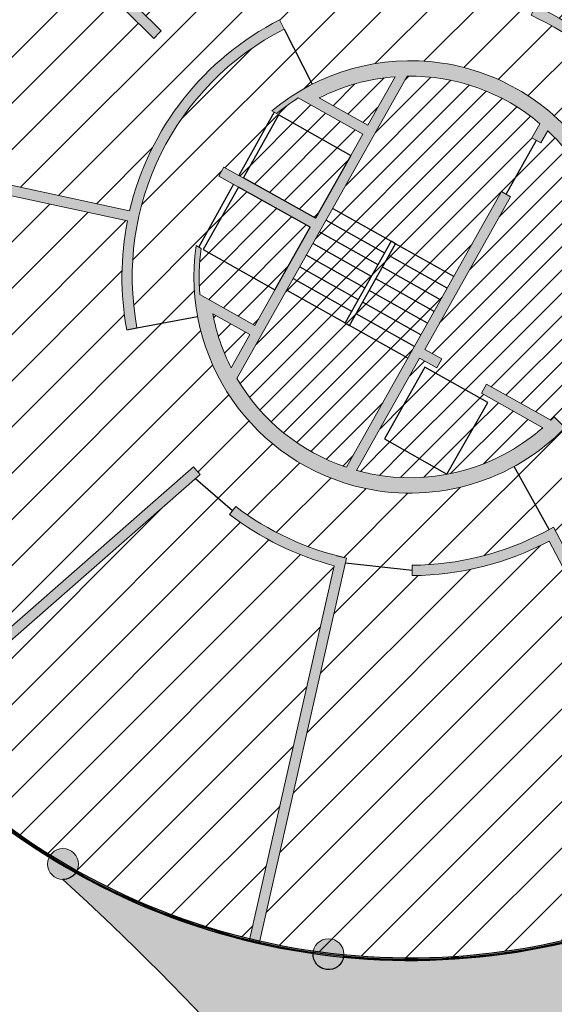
# Model space of a CAD drawing. Header units: millimetres. Extents: x -1402 to -179, y -280 to 6164.
# Tile 139 of 212: x -768 to -758, y 3370 to 3389. Entities that reach past the tile are written whole.
import ezdxf

# ---------------------------------------------------------------- set-up
doc = ezdxf.new("R2010")
doc.units = ezdxf.units.MM
doc.linetypes.add('AJN-Projection', pattern=[0.375, 0.25, -0.125])
for name, color, linetype, lineweight in [('AJN-2-SBT-C', 2, 'CONTINUOUS', 20), ('AJN-4-PRT-C', 41, 'CONTINUOUS', 30), ('AJN-4-VIT-C', 130, 'CONTINUOUS', 30), ('AJN-5-ASC-C', 230, 'CONTINUOUS', 30)]:
    doc.layers.add(name, color=color, linetype=linetype, lineweight=lineweight)
for name, color, linetype, true_color in [('AJN-2-SBT-H', 7, 'CONTINUOUS', 0x6e6e6e), ('AJN-9-SRF-MARINHORIZON-CIRUCLATION 100 %', 7, 'CONTINUOUS', 0xd100d1), ('AJN-9-SRF-MARINHORIZON-HOUSING SIMPLEX', 7, 'CONTINUOUS', 0x71c6c3)]:
    doc.layers.add(name, color=color, linetype=linetype, true_color=true_color)
for name, color, linetype in [('AJN-2-SBT-P', 251, 'AJN-Projection'), ('AJN-2-SBT-V', 51, 'CONTINUOUS'), ('AJN-7-PER-V', 8, 'CONTINUOUS'), ('AJN-8-254-H', 254, 'CONTINUOUS')]:
    doc.layers.add(name, color=color, linetype=linetype)
pattern_1 = [(45, (0, 3300), (-0.2245064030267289, 0.2245064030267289), [])]

msp = doc.modelspace()

# ---------------------------------------------------------------- hatches: boundary and pattern name
at = {"layer": 'AJN-2-SBT-H'}
h = msp.add_hatch(color=256, dxfattribs=at)
h.dxf.hatch_style = 1
edge = h.paths.add_edge_path()
edge.add_line((-762.5450201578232, 3397.214818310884), (-762.4836003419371, 3396.718604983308))
edge.add_arc((-760.8931396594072, 3383.816262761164), 13.00000000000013, 79.22104096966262, 97.02735060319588, ccw=False)
edge.add_line((-758.46187221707, 3396.586890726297), (-759.916415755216, 3389.533430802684))
edge.add_arc((-760.8931396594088, 3383.816262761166), 5.799999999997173, 80.3051561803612, 102.8369681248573)
edge.add_line((-762.181769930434, 3389.471298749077), (-762.1373344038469, 3389.276297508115))
edge.add_arc((-760.8931396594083, 3383.816262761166), 5.599999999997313, 78.32838359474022, 102.83696812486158, ccw=False)
edge.add_line((-759.7602474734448, 3389.300472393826), (-758.2656889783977, 3396.547975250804))
edge.add_arc((-760.8931396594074, 3383.816262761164), 13.0000000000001, 37.80376767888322, 78.3395336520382, ccw=False)
edge.add_line((-750.6216484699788, 3391.784729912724), (-756.31047435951, 3387.371425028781))
edge.add_arc((-760.893139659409, 3383.816262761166), 5.799999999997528, 37.80376767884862, 65.16699431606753)
edge.add_line((-758.457284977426, 3389.079969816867), (-758.5412799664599, 3388.898462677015))
edge.add_arc((-760.8931396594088, 3383.816262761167), 5.599999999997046, 37.80376767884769, 65.16699431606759, ccw=False)
edge.add_line((-756.4684973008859, 3387.24883322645), (-756.3459054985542, 3387.090810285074))
edge.add_line((-756.3459054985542, 3387.090810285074), (-750.5002723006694, 3391.625763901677))
edge.add_arc((-760.8931396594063, 3383.816262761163), 12.99999999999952, 15.660623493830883, 36.92225937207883, ccw=False)
edge.add_line((-748.3757323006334, 3387.325466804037), (-747.8942935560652, 3387.460436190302))
edge.add_arc((-760.8931396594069, 3383.816262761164), 13.49999999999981, 15.66062349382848, 97.02841218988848)
h = msp.add_hatch(color=256, dxfattribs=at)
h.dxf.hatch_style = 1
edge = h.paths.add_edge_path()
edge.add_line((-765.8707009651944, 3388.449175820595), (-770.4617918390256, 3392.981599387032))
edge.add_line((-770.4617918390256, 3392.981599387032), (-770.3223575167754, 3393.124987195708))
edge.add_line((-770.3223575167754, 3393.124987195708), (-765.7322854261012, 3388.593570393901))
edge.add_arc((-760.8931396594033, 3383.816262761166), 6.799999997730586, 135.368432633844, 137.0538456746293)
h = msp.add_hatch(color=256, dxfattribs=at)
h.dxf.hatch_style = 1
edge = h.paths.add_edge_path()
edge.add_arc((-760.8931396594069, 3383.816262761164), 5.400000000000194, 116.93108624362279, 190.5569424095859, ccw=False)
edge.add_line((-763.3388995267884, 3388.63064316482), (-763.4294832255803, 3388.80895355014))
edge.add_arc((-760.8931396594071, 3383.816262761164), 5.599999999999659, 116.9310862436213, 166.7665087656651)
edge.add_line((-766.3444331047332, 3385.098214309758), (-773.8218779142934, 3386.716301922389))
edge.add_line((-773.8218779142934, 3386.716301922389), (-773.8641780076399, 3386.520826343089))
edge.add_line((-773.8641780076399, 3386.520826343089), (-766.3867331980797, 3384.902738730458))
edge.add_arc((-760.8931396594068, 3383.816262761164), 5.600000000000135, 168.8128953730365, 190.5569424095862)
edge.add_line((-766.3983501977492, 3382.790272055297), (-766.2017355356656, 3382.826914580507))
h = msp.add_hatch(color=256, dxfattribs=at)
h.dxf.hatch_style = 1
edge = h.paths.add_edge_path()
edge.add_arc((-760.8931396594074, 3383.816262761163), 4.099999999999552, 172.2256024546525, 184.8028558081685)
edge.add_line((-764.9787432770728, 3383.47297996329), (-763.9095346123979, 3382.870810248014))
edge.add_line((-763.9095346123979, 3382.870810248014), (-762.8330017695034, 3384.782295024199))
edge.add_line((-762.8330017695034, 3384.782295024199), (-764.6099723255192, 3385.772063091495))
edge.add_arc((-760.8931396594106, 3383.816262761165), 4.199999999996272, 149.5183231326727, 152.2466188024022, ccw=False)
edge.add_line((-764.5126636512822, 3385.94676647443), (-762.7346254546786, 3384.956971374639))
edge.add_line((-762.7346254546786, 3384.956971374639), (-761.8157278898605, 3386.588559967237))
edge.add_line((-761.8157278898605, 3386.588559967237), (-763.0663679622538, 3387.292910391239))
edge.add_arc((-760.8931396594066, 3383.816262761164), 4.100000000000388, 122.0092172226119, 129.2980793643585)
edge.add_line((-763.4898948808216, 3386.989094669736), (-763.5832549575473, 3387.041674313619))
edge.add_arc((-760.8931396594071, 3383.816262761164), 4.200000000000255, 33.403203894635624, 129.8293851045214, ccw=False)
edge.add_line((-757.3869079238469, 3386.128477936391), (-757.6373530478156, 3385.963319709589))
edge.add_arc((-760.8931396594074, 3383.816262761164), 3.900000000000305, 33.40320389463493, 46.72994031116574)
edge.add_line((-758.2199316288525, 3386.65597380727), (-758.3524638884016, 3386.420650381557))
edge.add_line((-758.3524638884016, 3386.420650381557), (-758.5267274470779, 3386.518794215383))
edge.add_line((-758.5267274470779, 3386.518794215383), (-758.3726564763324, 3386.792361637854))
edge.add_arc((-760.8931396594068, 3383.816262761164), 3.899999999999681, 49.73845629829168, 90.85479883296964)
edge.add_line((-760.9513218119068, 3387.715828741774), (-764.2579938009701, 3381.844523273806))
edge.add_arc((-760.8931396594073, 3383.816262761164), 3.899999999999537, 210.3694782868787, 251.4858208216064)
edge.add_line((-762.1315430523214, 3380.118106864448), (-759.115590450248, 3385.473212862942))
edge.add_line((-759.115590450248, 3385.473212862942), (-758.9413268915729, 3385.375069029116))
edge.add_line((-758.9413268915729, 3385.375069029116), (-760.611286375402, 3382.409899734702))
edge.add_line((-760.611286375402, 3382.409899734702), (-760.2794302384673, 3382.223001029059))
edge.add_line((-760.2794302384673, 3382.223001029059), (-760.3775740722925, 3382.048737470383))
edge.add_line((-760.3775740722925, 3382.048737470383), (-760.7094302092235, 3382.235636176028))
edge.add_line((-760.7094302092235, 3382.235636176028), (-761.935740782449, 3380.058207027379))
edge.add_arc((-760.8931396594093, 3383.816262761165), 3.899999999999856, 254.4943368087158, 259.0846415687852)
edge.add_arc((-760.8931396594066, 3383.816262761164), 3.899999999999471, 259.084641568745, 307.0672936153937)
edge.add_arc((-760.8931396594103, 3383.816262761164), 3.900000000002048, 307.0672936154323, 311.3421441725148)
edge.add_line((-758.3169787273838, 3380.888226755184), (-759.5062562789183, 3381.558018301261))
edge.add_line((-759.5062562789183, 3381.558018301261), (-759.408112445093, 3381.732281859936))
edge.add_line((-759.408112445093, 3381.732281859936), (-758.1631282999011, 3381.031116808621))
edge.add_arc((-760.8931396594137, 3383.816262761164), 3.900000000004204, 314.4272376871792, 315.799531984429)
edge.add_line((-758.0972104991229, 3381.097296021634), (-757.8821390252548, 3380.888144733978))
edge.add_arc((-760.8931396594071, 3383.816262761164), 4.199999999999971, 257.72275371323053, 315.7995319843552, ccw=False)
edge.add_arc((-760.8931396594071, 3383.816262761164), 4.199999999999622, 171.686110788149, 257.72275371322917, ccw=False)
edge.add_line((-765.0490008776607, 3384.423566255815), (-764.9554540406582, 3384.370881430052))
edge = h.paths.add_edge_path(flags=16)
edge.add_line((-761.7175840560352, 3386.762823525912), (-762.6595217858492, 3387.293315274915))
edge.add_arc((-760.8931396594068, 3383.816262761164), 3.899999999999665, 94.3190902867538, 116.93108624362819, ccw=False)
edge.add_line((-761.1868524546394, 3387.705187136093), (-761.7175840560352, 3386.762823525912))
edge = h.paths.add_edge_path(flags=16)
edge.add_line((-764.7271255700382, 3383.101733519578), (-764.0076784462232, 3382.696546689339))
edge.add_line((-764.0076784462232, 3382.696546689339), (-764.3709902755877, 3382.051452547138))
edge.add_arc((-760.8931396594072, 3383.816262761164), 3.899999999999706, 190.5569424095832, 206.9051868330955, ccw=False)
h = msp.add_hatch(color=256, dxfattribs=at)
h.dxf.hatch_style = 1
edge = h.paths.add_edge_path()
edge.add_line((-765.2564221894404, 3379.995037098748), (-770.8609833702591, 3375.086738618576))
edge.add_line((-770.8609833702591, 3375.086738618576), (-770.7280813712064, 3374.937275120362))
edge.add_line((-770.7280813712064, 3374.937275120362), (-764.9715101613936, 3379.978699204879))
edge.add_arc((-760.8931396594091, 3383.816262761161), 5.599999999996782, 221.2108560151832, 223.2575691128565, ccw=False)
edge.add_line((-765.1059641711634, 3380.1268035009), (-765.2564221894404, 3379.995037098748))
h = msp.add_hatch(color=256, dxfattribs=at)
h.dxf.hatch_style = 1
edge = h.paths.add_edge_path()
edge.add_line((-762.3674571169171, 3378.206771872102), (-764.0144281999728, 3370.939149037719))
edge.add_line((-764.0144281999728, 3370.939149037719), (-763.8197012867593, 3370.893502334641))
edge.add_line((-763.8197012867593, 3370.893502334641), (-762.1289480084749, 3378.354323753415))
edge.add_arc((-760.89313965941, 3383.816262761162), 5.599999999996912, 232.7424360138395, 257.2510205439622, ccw=False)
edge.add_line((-764.283374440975, 3379.359099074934), (-764.4044542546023, 3379.199914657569))
edge.add_arc((-760.8931396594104, 3383.816262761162), 5.79999999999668, 232.7424360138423, 255.2742479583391)
h = msp.add_hatch(color=256, dxfattribs=at)
h.dxf.hatch_style = 1
edge = h.paths.add_edge_path()
edge.add_line((-758.190279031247, 3378.684543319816), (-754.7185016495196, 3372.092937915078))
edge.add_line((-754.7185016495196, 3372.092937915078), (-754.5422487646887, 3372.18747585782))
edge.add_line((-754.5422487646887, 3372.18747585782), (-758.1065252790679, 3378.954701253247))
edge.add_line((-758.1065252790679, 3378.954701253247), (-758.2834811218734, 3378.861499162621))
edge.add_arc((-760.8931396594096, 3383.816262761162), 5.599999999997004, 270.4124098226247, 297.77563645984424, ccw=False)
edge.add_line((-760.8528317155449, 3378.216407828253), (-760.8513921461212, 3378.01641300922))
edge.add_arc((-760.8931396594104, 3383.816262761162), 5.799999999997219, 270.4124098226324, 297.7756364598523)
h = msp.add_hatch(color=256, dxfattribs=at)
h.dxf.hatch_style = 1
edge = h.paths.add_edge_path()
edge.add_arc((-767.6399696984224, 3372.412632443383), 0.2999999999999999, 0, 360)
h = msp.add_hatch(color=256, dxfattribs=at)
h.dxf.hatch_style = 1
edge = h.paths.add_edge_path()
edge.add_arc((-762.4810007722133, 3370.66175033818), 0.2999999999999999, 0, 360)
at = {"layer": 'AJN-8-254-H'}
h = msp.add_hatch(color=255, dxfattribs=at)
h.dxf.hatch_style = 1
h.paths.add_polyline_path([(-608.3321525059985, 3433.238846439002, -0.0686665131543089), (-581.5690074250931, 3435.401131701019, 0.03485309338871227), (-560.513400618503, 3435.678628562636, -0.001541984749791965), (-547.916547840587, 3436.685647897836, -0.03924537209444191), (-548.550374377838, 3438.441527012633, 0.1068267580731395), (-556.371493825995, 3455.453928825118), (-560.7691083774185, 3455.453928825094, 0.1419590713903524), (-767.6700926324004, 3395.502828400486, -0.2464211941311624), (-767.4226458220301, 3395.374427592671, -0.08656056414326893), (-763.123974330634, 3396.90247694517, -0.8058685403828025), (-762.010459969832, 3397.269946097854, -0.0835755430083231), (-757.544451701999, 3396.894347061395, -0.6562459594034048), (-756.4899941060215, 3396.578014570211, -0.08357554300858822), (-752.5547221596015, 3394.433267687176, -0.6562459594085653), (-751.7173819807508, 3393.718559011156, -0.08485876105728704), (-748.9905325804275, 3390.168496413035, -0.6618094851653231), (-748.5032295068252, 3389.177244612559, -0.03377184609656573), (-747.8942935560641, 3387.460436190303, -0.07216805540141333), (-747.6190817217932, 3383.658114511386, -0.9303294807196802), (-747.6396971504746, 3383.060030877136, -0.0189367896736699), (-747.7349124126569, 3382.059367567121, -0.03197878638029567), (-718.6716012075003, 3397.7078330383, 0.02245452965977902), (-703.8887507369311, 3404.951018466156, 0.03574655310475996), (-701.415636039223, 3406.57997501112, -0.01582952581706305), (-700.1049641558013, 3407.668882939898, -0.05869852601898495), (-698.2181821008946, 3408.644548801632, -0.03273755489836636), (-694.3041291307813, 3409.782619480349, 0.003651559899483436), (-688.8535361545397, 3411.02906217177, 0.06872791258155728), (-677.6894734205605, 3417.484585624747, -0.07014692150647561), (-661.8246045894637, 3423.445313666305, 0.01833153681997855)])
h.paths.add_polyline_path([(-747.9017606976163, 3381.086849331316, -0.0547929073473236), (-748.8047726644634, 3378.330188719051, -0.930329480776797), (-749.0643059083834, 3377.790956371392, -0.0925220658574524), (-752.0341196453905, 3373.929737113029, -0.9303294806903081), (-752.4886940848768, 3373.540518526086, -0.09251747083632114), (-756.7609402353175, 3371.200774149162, -0.9303294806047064), (-757.3337024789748, 3371.027360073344, -0.09252206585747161), (-762.1865295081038, 3370.604420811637, -0.9303294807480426), (-762.7806556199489, 3370.676136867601, -0.09252206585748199), (-767.3934586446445, 3372.241657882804, -0.2494926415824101), (-767.6440527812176, 3372.112660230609, -0.05096105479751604), (-760.710844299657, 3364.390733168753, -0.08997890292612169), (-756.512110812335, 3355.404548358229, 0.02060412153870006), (-755.4064137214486, 3350.675734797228, 0.2206579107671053), (-742.7114603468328, 3372.356198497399, -0.1123020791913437), (-740.37724317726, 3379.652164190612, -0.09995445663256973), (-728.5223015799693, 3390.82690772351, -0.01966983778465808), (-714.6104849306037, 3399.2314983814, 0.01860396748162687), (-728.2303048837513, 3392.257893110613, 0.003519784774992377)])
at = {"layer": 'AJN-9-SRF-MARINHORIZON-CIRUCLATION 100 %'}
h = msp.add_hatch(dxfattribs=at)
h.set_pattern_fill('ANSI31', color=256, scale=0.1)
h.set_pattern_definition(pattern_1)
h.paths.add_polyline_path([(-759.115590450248, 3385.473212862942), (-759.0284586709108, 3385.424140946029), (-758.4395956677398, 3386.46972229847), (-758.5267274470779, 3386.518794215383), (-758.3726564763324, 3386.792361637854, 0.1813537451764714), (-760.9513218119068, 3387.715828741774), (-762.3980923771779, 3385.146952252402), (-761.2653792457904, 3384.509017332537), (-761.178247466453, 3384.459945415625), (-760.0455343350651, 3383.822010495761)])
h.paths.add_polyline_path([(-761.2653792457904, 3384.509017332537), (-762.3980923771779, 3385.146952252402), (-762.5256793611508, 3384.920409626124), (-761.3929662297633, 3384.28247470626)])
h.paths.add_polyline_path([(-761.178247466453, 3384.459945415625), (-761.2653792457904, 3384.509017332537), (-762.1584881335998, 3382.923218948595), (-762.0713563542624, 3382.874147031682)])
h.paths.add_polyline_path([(-761.178247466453, 3384.459945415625), (-761.3058344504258, 3384.233402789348), (-760.173121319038, 3383.595467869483), (-760.0455343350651, 3383.822010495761)])
h.paths.add_polyline_path([(-761.3058344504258, 3384.233402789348), (-761.4334214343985, 3384.00686016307), (-760.3007083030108, 3383.368925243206), (-760.173121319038, 3383.595467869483)])
h.paths.add_polyline_path([(-762.5256793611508, 3384.920409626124), (-762.6532663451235, 3384.693866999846), (-761.520553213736, 3384.055932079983), (-761.3929662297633, 3384.28247470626)])
h.paths.add_polyline_path([(-761.520553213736, 3384.055932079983), (-762.6532663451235, 3384.693866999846), (-762.7808533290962, 3384.467324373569), (-761.6481401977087, 3383.829389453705)])
h.paths.add_polyline_path([(-761.4334214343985, 3384.00686016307), (-761.5610084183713, 3383.780317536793), (-760.4282952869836, 3383.142382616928), (-760.3007083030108, 3383.368925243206)])
h.paths.add_polyline_path([(-761.5610084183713, 3383.780317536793), (-761.688595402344, 3383.553774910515), (-760.5558822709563, 3382.915839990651), (-760.4282952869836, 3383.142382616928)])
h.paths.add_polyline_path([(-761.6481401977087, 3383.829389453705), (-762.7808533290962, 3384.467324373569), (-762.908440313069, 3384.240781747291), (-761.7757271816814, 3383.602846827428)])
h.paths.add_polyline_path([(-762.908440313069, 3384.240781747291), (-763.0360272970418, 3384.014239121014), (-761.9033141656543, 3383.37630420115), (-761.7757271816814, 3383.602846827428)])
h.paths.add_polyline_path([(-761.688595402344, 3383.553774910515), (-761.8161823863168, 3383.327232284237), (-760.6834692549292, 3382.689297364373), (-760.5558822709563, 3382.915839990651)])
h.paths.add_polyline_path([(-761.8161823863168, 3383.327232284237), (-761.9437693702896, 3383.10068965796), (-760.8110562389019, 3382.462754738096), (-760.6834692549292, 3382.689297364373)])
h.paths.add_polyline_path([(-763.0360272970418, 3384.014239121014), (-763.1636142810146, 3383.787696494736), (-762.0309011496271, 3383.149761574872), (-761.9033141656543, 3383.37630420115)])
h.paths.add_polyline_path([(-763.1636142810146, 3383.787696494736), (-763.2912012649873, 3383.561153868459), (-762.1584881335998, 3382.923218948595), (-762.0309011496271, 3383.149761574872)])
h.paths.add_polyline_path([(-761.9437693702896, 3383.10068965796), (-762.0713563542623, 3382.874147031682), (-760.9386432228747, 3382.236212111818), (-760.8110562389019, 3382.462754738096)])
h.paths.add_polyline_path([(-762.0713563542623, 3382.874147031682), (-762.1584881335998, 3382.923218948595), (-763.2912012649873, 3383.561153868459), (-764.2579938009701, 3381.844523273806, 0.1813537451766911), (-762.1315430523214, 3380.118106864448), (-760.9386432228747, 3382.236212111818)])
h = msp.add_hatch(dxfattribs=at)
h.set_pattern_fill('ANSI31', color=256, scale=0.1)
h.set_pattern_definition(pattern_1)
h.paths.add_polyline_path([(-761.7175840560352, 3386.762823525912), (-761.1868524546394, 3387.705187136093, 0.09898484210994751), (-762.6595217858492, 3387.293315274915)])
h.paths.add_polyline_path([(-756.9998993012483, 3383.586742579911, 0.05978942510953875), (-757.0561408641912, 3384.514431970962), (-756.908563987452, 3384.541284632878), (-757.5121304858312, 3386.04589882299), (-757.6373530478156, 3385.963319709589, 0.05821448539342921), (-758.2199316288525, 3386.65597380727), (-758.3524638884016, 3386.420650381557), (-758.4395956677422, 3386.469722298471), (-759.0284586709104, 3385.424140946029), (-758.9413268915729, 3385.375069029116), (-760.611286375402, 3382.409899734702), (-760.2794302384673, 3382.223001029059), (-760.3775740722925, 3382.048737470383), (-760.7094302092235, 3382.235636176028), (-761.935740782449, 3380.058207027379, 0.02003166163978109), (-761.6316384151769, 3379.986821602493, 0.2124774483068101), (-758.5424045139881, 3380.704343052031, 0.01865471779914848), (-758.3169787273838, 3380.888226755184), (-759.5062562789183, 3381.558018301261), (-759.408112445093, 3381.732281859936), (-758.1631282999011, 3381.031116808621, 0.005987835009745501), (-758.0972104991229, 3381.097296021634), (-757.9896747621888, 3380.992720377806), (-757.3314070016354, 3381.888424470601), (-757.4633230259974, 3381.95982588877, 0.1097439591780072)])
h.paths.add_polyline_path([(-759.3870391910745, 3381.376107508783), (-760.1801349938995, 3379.98647367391), (-761.3920347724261, 3380.66900587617), (-760.6068841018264, 3382.063114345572)], flags=16)
h.paths.add_polyline_path([(-760.6068841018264, 3382.063114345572), (-761.3920347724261, 3380.66900587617), (-760.1801349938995, 3379.98647367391), (-759.3870391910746, 3381.376107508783)], flags=0)
h = msp.add_hatch(dxfattribs=at)
h.set_pattern_fill('ANSI31', color=256, scale=0.1)
h.set_pattern_definition(pattern_1)
h.paths.add_polyline_path([(-763.0663679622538, 3387.292910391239, 0.03181438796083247), (-763.4898948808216, 3386.989094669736), (-763.5365749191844, 3387.015384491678), (-764.2216375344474, 3385.784758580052), (-762.7346254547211, 3384.956971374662), (-764.1287339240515, 3385.74212204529), (-763.4417270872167, 3386.961966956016), (-762.0476186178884, 3386.176816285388), (-761.8157278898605, 3386.588559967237)])
h.paths.add_polyline_path([(-762.0476186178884, 3386.176816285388), (-763.4417270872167, 3386.961966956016), (-764.1287339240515, 3385.74212204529), (-762.7346254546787, 3384.956971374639)])
h.paths.add_polyline_path([(-764.9141170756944, 3384.347600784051), (-764.230812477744, 3385.560872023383), (-764.3248909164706, 3385.613273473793), (-765.0022274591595, 3384.397223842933), (-764.9554540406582, 3384.370881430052, 0.05493377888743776), (-764.9787432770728, 3383.47297996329), (-763.9095346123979, 3382.870810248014), (-763.5200086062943, 3383.562450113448)])
h.paths.add_polyline_path([(-762.8330017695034, 3384.782295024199), (-764.230812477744, 3385.560872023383), (-764.9141170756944, 3384.347600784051), (-763.5200086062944, 3383.562450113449)])
h.paths.add_polyline_path([(-764.0076784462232, 3382.696546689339), (-764.7271255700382, 3383.101733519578, 0.07145390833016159), (-764.3709902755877, 3382.051452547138)])
h = msp.add_hatch(dxfattribs=at)
h.set_pattern_fill('ANSI31', color=256, scale=0.1)
h.set_pattern_definition(pattern_1)
h.paths.add_polyline_path([(-759.3870391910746, 3381.376107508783), (-760.6068841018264, 3382.063114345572), (-761.3920347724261, 3380.66900587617), (-760.1801349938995, 3379.98647367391)])
at = {"layer": 'AJN-9-SRF-MARINHORIZON-HOUSING SIMPLEX'}
h = msp.add_hatch(dxfattribs=at)
h.set_pattern_fill('ANSI31', color=256, scale=0.2)
h.set_pattern_definition([(45, (0, 3300), (-0.4490128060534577, 0.4490128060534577), [])])
h.paths.add_polyline_path([(-747.7145767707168, 3384.923559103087, 0.04741142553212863), (-748.1590848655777, 3387.386203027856), (-748.3757323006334, 3387.325466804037, 0.09303845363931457), (-750.5002723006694, 3391.625763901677), (-756.3459054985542, 3387.090810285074), (-756.4072013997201, 3387.169821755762), (-757.5292222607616, 3386.331031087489, -0.01473833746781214), (-757.3869079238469, 3386.128477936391), (-757.5121304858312, 3386.04589882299), (-756.908563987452, 3384.541284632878), (-756.7609871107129, 3384.568137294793, -0.02705261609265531), (-756.703962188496, 3384.117580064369), (-754.628878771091, 3384.242249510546), (-754.6372515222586, 3384.341898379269)])
h.paths.add_polyline_path([(-747.9510039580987, 3383.35981772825, -0.3966715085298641), (-747.6690714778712, 3383.659273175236, 0.02014601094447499), (-747.699338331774, 3384.724134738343), (-754.6205060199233, 3384.142600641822), (-754.628878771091, 3384.242249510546), (-756.703962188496, 3384.117580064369, -0.03268394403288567), (-756.7004192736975, 3383.569087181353, -0.03261475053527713), (-756.7681661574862, 3383.025950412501), (-747.9465364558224, 3381.116986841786, 0.03714415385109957), (-747.6896480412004, 3383.062317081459, -0.3768663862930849)])
h.paths.add_polyline_path([(-747.9888365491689, 3380.921511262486), (-756.8104662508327, 3382.8304748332, -0.06259685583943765), (-757.1813947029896, 3381.850824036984), (-755.3355014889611, 3380.901059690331), (-755.2876448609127, 3380.988864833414), (-749.1865241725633, 3377.663557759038, 0.00318402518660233), (-749.1091145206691, 3377.813148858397, -0.2626787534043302), (-749.2540269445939, 3378.069951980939, -0.5220913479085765), (-748.8500705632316, 3378.351364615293, 0.05137540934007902)])
h.paths.add_polyline_path([(-750.6216484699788, 3391.784729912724, 0.04074374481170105), (-752.0498175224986, 3393.344938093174, -0.5413098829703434), (-752.8910675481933, 3393.894299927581, -0.06411098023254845), (-752.8714996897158, 3394.046281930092, 0.1158830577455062), (-758.2656889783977, 3396.547975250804), (-759.7396290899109, 3389.400456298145), (-758.4992824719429, 3388.989216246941), (-758.457284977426, 3389.079969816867, -0.1199651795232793), (-756.31047435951, 3387.371425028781)])
h.paths.add_polyline_path([(-758.5412799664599, 3388.898462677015), (-758.4992824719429, 3388.989216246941), (-759.7396290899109, 3389.400456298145), (-759.7602474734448, 3389.300472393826), (-759.9568336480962, 3389.337433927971, 0.09832347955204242), (-762.1373344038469, 3389.276297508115), (-762.181769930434, 3389.471298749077, -0.09863155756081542), (-759.916415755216, 3389.533430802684), (-758.46187221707, 3396.586890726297, 0.07785139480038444), (-762.4836003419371, 3396.718604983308), (-762.5112392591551, 3396.941900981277, 0.09819601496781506), (-767.3975623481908, 3395.33117094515, -0.1109659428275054), (-767.3687246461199, 3395.202831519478, -0.7253320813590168), (-767.9108693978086, 3395.025727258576, 0.05818343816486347), (-770.304566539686, 3393.1074235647), (-765.7322854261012, 3388.593570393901, 0.007354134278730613), (-765.8707009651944, 3388.449175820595), (-770.4439988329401, 3392.964033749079, 0.03034866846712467), (-771.4811813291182, 3391.740529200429, -0.2173740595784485), (-771.377780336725, 3391.513926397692, -0.5778792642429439), (-771.8281923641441, 3391.254357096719, 0.09249600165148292), (-773.7747342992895, 3386.810447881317, -0.1942867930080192), (-773.6006521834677, 3386.668429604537), (-766.3444331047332, 3385.098214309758, -0.2209413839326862), (-763.4294832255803, 3388.80895355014), (-763.3388995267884, 3388.63064316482), (-762.795397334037, 3387.560780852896, -0.3647133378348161), (-757.5292222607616, 3386.331031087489), (-756.4072013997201, 3387.169821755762), (-756.4684973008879, 3387.248833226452, 0.1199651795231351)])
h.paths.add_polyline_path([(-763.5365749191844, 3387.015384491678), (-763.5832549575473, 3387.041674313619, -0.05633894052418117), (-762.795397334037, 3387.560780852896), (-763.3388995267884, 3388.63064316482, 0.3327810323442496), (-766.2017355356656, 3382.826914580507), (-765.0220475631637, 3383.046769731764, -0.08252612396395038), (-765.0490008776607, 3384.423566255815), (-765.0022274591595, 3384.397223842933), (-764.3248909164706, 3385.613273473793), (-764.6099723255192, 3385.772063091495, -0.01190499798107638), (-764.5126636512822, 3385.94676647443), (-764.2216375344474, 3385.784758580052)])
h.paths.add_polyline_path([(-766.3867331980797, 3384.902738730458), (-773.5710033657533, 3386.457384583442, -0.3816428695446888), (-773.8967943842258, 3386.225741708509, 0.09250059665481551), (-773.8906727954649, 3381.373977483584, -0.4478931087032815), (-773.5566644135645, 3381.075911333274, -0.3279958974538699), (-773.7671376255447, 3380.789581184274, 0.09250059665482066), (-771.8092518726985, 3376.350399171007, -0.5787271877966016), (-771.3581805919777, 3376.09121300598, -0.2167087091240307), (-771.461006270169, 3375.865110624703, 0.01856124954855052), (-770.8421761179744, 3375.103209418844), (-765.2564221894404, 3379.995037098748), (-765.1059641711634, 3380.1268035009, 0.008930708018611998), (-764.9715101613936, 3379.978699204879), (-765.0627459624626, 3379.898797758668), (-764.3439143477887, 3379.279506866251), (-764.283374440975, 3379.359099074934, 0.09832347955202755), (-762.3232276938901, 3378.401943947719), (-762.1289480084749, 3378.354323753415), (-762.1515107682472, 3378.254760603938), (-760.8521119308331, 3378.116410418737), (-760.8528317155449, 3378.216407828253, 0.1199651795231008), (-758.2834811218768, 3378.861499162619), (-758.1950032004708, 3378.908100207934), (-758.8698598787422, 3380.135727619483, -0.1811715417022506), (-761.7862375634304, 3379.712316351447, -0.3017550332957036), (-765.0220475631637, 3383.046769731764), (-766.2017355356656, 3382.826914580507), (-766.3983501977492, 3382.790272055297, -0.09516200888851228)])
h.paths.add_polyline_path([(-762.3674571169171, 3378.206771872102, -0.09863155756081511), (-764.4044542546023, 3379.199914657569), (-764.3439143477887, 3379.279506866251), (-765.0627459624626, 3379.898797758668), (-770.7092719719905, 3374.953747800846, 0.07741315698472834), (-767.5488018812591, 3372.38810519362, 0.07251150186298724), (-764.0089022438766, 3370.963533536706)])
h.paths.add_polyline_path([(-758.190279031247, 3378.684543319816, -0.1199651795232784), (-760.8513921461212, 3378.01641300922), (-760.8521119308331, 3378.116410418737), (-762.1515107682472, 3378.254760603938), (-763.8141759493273, 3370.917884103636, 0.1787390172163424), (-754.7301519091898, 3372.115057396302)])
h.paths.add_polyline_path([(-749.2809094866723, 3377.487223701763), (-755.3833581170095, 3380.813254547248), (-755.3355014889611, 3380.901059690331), (-757.1813947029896, 3381.850824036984, -0.002282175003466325), (-757.1994909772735, 3381.817023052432), (-757.3314070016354, 3381.888424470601), (-757.9896747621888, 3380.992720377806), (-757.8821390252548, 3380.888144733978, -0.07431663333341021), (-758.8698598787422, 3380.135727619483), (-758.1950032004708, 3378.908100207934), (-758.1065252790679, 3378.954701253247), (-754.553900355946, 3372.209597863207, 0.1439509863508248)])

# ---------------------------------------------------------------- linework, layer by layer
at = {"layer": 'AJN-2-SBT-C'}
msp.add_line((-762.3232276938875, 3378.401943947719), (-762.1289480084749, 3378.354323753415), dxfattribs=at)
for points in [[(-762.5450201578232, 3397.214818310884), (-762.4836003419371, 3396.718604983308, -0.07785139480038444), (-758.46187221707, 3396.586890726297), (-759.916415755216, 3389.533430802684, 0.09863155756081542), (-762.181769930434, 3389.471298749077), (-762.1373344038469, 3389.276297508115, -0.1073483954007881), (-759.7602474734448, 3389.300472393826), (-758.2656889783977, 3396.547975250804, -0.1787383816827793), (-750.6216484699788, 3391.784729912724), (-756.31047435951, 3387.371425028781, 0.1199651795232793), (-758.457284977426, 3389.079969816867), (-758.5412799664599, 3388.898462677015, -0.1199651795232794), (-756.4684973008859, 3387.24883322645), (-756.3459054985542, 3387.090810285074), (-750.5002723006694, 3391.625763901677, -0.09303845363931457), (-748.3757323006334, 3387.325466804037), (-747.8942935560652, 3387.460436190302, 0.37074375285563), (-762.5450201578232, 3397.214818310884)], [(-757.6373530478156, 3385.963319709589, 0.05821448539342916), (-758.2199316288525, 3386.65597380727), (-758.3524638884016, 3386.420650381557), (-758.5267274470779, 3386.518794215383), (-758.3726564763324, 3386.792361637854, 0.1813537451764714), (-760.9513218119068, 3387.715828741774), (-764.2579938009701, 3381.844523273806, 0.1813537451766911), (-762.1315430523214, 3380.118106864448), (-759.115590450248, 3385.473212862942), (-758.9413268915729, 3385.375069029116), (-760.611286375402, 3382.409899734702), (-760.2794302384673, 3382.223001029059), (-760.3775740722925, 3382.048737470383), (-760.7094302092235, 3382.235636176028), (-761.935740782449, 3380.058207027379, 0.02003166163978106), (-761.6316384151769, 3379.986821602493, 0.2124774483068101), (-758.5424045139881, 3380.704343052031, 0.01865471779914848), (-758.3169787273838, 3380.888226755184), (-759.5062562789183, 3381.558018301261), (-759.408112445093, 3381.732281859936), (-758.1631282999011, 3381.031116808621, 0.005987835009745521), (-758.0972104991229, 3381.097296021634), (-757.8821390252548, 3380.888144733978, -0.2589750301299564), (-761.7862375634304, 3379.712316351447, -0.3940951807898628), (-765.0490008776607, 3384.423566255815), (-764.9554540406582, 3384.370881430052, 0.05493377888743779), (-764.9787432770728, 3383.47297996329), (-763.9095346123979, 3382.870810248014), (-762.8330017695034, 3384.782295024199), (-764.6099723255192, 3385.772063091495, -0.01190499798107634), (-764.5126636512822, 3385.94676647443), (-762.7346254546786, 3384.956971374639), (-761.8157278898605, 3386.588559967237), (-763.0663679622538, 3387.292910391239, 0.03181438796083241), (-763.4898948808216, 3386.989094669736), (-763.5832549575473, 3387.041674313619, -0.4474587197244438), (-757.3869079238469, 3386.128477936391)]]:
    msp.add_lwpolyline(points, format="xyb", dxfattribs=at)
for points in [[(-765.8707009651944, 3388.449175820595), (-770.4617918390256, 3392.981599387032), (-770.3223575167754, 3393.124987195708), (-765.7322854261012, 3388.593570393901, 0.007354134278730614)], [(-766.2017355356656, 3382.826914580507, -0.3327810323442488), (-763.3388995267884, 3388.63064316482), (-763.4294832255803, 3388.80895355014, 0.2209413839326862), (-766.3444331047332, 3385.098214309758), (-773.8218779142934, 3386.716301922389), (-773.8641780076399, 3386.520826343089), (-766.3867331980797, 3384.902738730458, 0.09516200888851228), (-766.3983501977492, 3382.790272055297)], [(-761.7175840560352, 3386.762823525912), (-762.6595217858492, 3387.293315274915, -0.09898484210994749), (-761.1868524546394, 3387.705187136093)], [(-765.2564221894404, 3379.995037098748), (-770.8609833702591, 3375.086738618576), (-770.7280813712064, 3374.937275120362), (-764.9715101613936, 3379.978699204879, -0.008930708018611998), (-765.1059641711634, 3380.1268035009)], [(-762.3674571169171, 3378.206771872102), (-764.0144281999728, 3370.939149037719), (-763.8197012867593, 3370.893502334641), (-762.1289480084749, 3378.354323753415, -0.1073483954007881), (-764.283374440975, 3379.359099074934), (-764.4044542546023, 3379.199914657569, 0.09863155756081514)], [(-758.190279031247, 3378.684543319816), (-754.7185016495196, 3372.092937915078), (-754.5422487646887, 3372.18747585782), (-758.1065252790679, 3378.954701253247), (-758.2834811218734, 3378.861499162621, -0.1199651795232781), (-760.8528317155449, 3378.216407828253), (-760.8513921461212, 3378.01641300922, 0.1199651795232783)]]:
    msp.add_lwpolyline(points, format="xyb", close=True, dxfattribs=at)
msp.add_lwpolyline([(-759.115590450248, 3385.473212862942), (-759.115590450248, 3385.473212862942)], close=True, dxfattribs=at)
at = {"layer": 'AJN-2-SBT-C', "linetype": 'Continuous', "flags": 128}
msp.add_lwpolyline([(-764.7271255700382, 3383.101733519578), (-764.0076784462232, 3382.696546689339), (-764.3709902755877, 3382.051452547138, -0.07145390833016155)], format="xyb", close=True, dxfattribs=at)
at = {"layer": 'AJN-2-SBT-C'}
for centre in [(-767.6399696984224, 3372.412632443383), (-762.4810007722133, 3370.66175033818)]:
    msp.add_circle(centre, 0.2999999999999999, dxfattribs=at)
at = {"layer": 'AJN-2-SBT-H'}
msp.add_lwpolyline([(-759.0284586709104, 3385.424140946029), (-758.4395956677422, 3386.469722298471)], dxfattribs=at)
at = {"layer": 'AJN-2-SBT-P', "ltscale": 5}
msp.add_lwpolyline([(-598.362766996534, 3432.615722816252, 0.05136927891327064), (-569.3453663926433, 3436.388544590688, -0.03690796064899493), (-555.7402460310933, 3438.441906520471, 0.1067657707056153), (-563.5590515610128, 3455.443872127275, 0.1401209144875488), (-767.6700926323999, 3395.502828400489), (-766.1462764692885, 3394.714262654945, -0.6074786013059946), (-750.2465776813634, 3380.877081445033, -0.006356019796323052), (-735.3558760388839, 3391.616742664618, -0.06791793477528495), (-729.3483457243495, 3394.717613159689, 0.02504563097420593), (-675.8507716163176, 3416.76737394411, -0.06355717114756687), (-658.6794310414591, 3422.09866041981, 0.0469281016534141), (-647.7917072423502, 3424.392247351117, 0.004268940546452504), (-637.3173843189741, 3427.746856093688, -0.09014605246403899), (-630.8325987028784, 3428.651971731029, 0.06696969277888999), (-626.0528815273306, 3429.095905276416, -0.04175151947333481), (-604.9859279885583, 3432.126991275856, 0.003885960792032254)], format="xyb", close=True, dxfattribs=at)
at = {"layer": 'AJN-2-SBT-V', "linetype": 'Continuous', "flags": 128}
msp.add_lwpolyline([(-728.5223015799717, 3390.826907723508, -0.01966983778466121), (-714.6104849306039, 3399.2314983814, 0.01860396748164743), (-728.2303048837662, 3392.257893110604, 0.003519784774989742), (-747.9017606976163, 3381.086849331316, -0.05479290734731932), (-748.8047726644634, 3378.330188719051, -0.9303294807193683), (-749.0643059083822, 3377.790956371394, -0.09252206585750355), (-752.0341196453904, 3373.929737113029, -0.9303294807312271), (-752.4886940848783, 3373.540518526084, -0.09251747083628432), (-756.7609402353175, 3371.200774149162, -0.9303294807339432), (-757.3337024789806, 3371.027360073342, -0.09252206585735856), (-762.1865295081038, 3370.604420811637, -0.9303294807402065), (-762.7806556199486, 3370.676136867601, -0.0925220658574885), (-767.3934586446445, 3372.241657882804, -0.2494926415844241), (-767.644052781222, 3372.112660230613, -0.05096105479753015), (-760.7108442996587, 3364.390733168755, -0.08997890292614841), (-756.512110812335, 3355.404548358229, 0.02060412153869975), (-755.4064137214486, 3350.675734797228, 0.222463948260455), (-742.6925910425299, 3372.560884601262, -0.1092895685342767), (-740.3772431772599, 3379.652164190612, -0.09995445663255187)], format="xyb", close=True, dxfattribs=at)
at = {"layer": 'AJN-4-PRT-C', "linetype": 'Continuous'}
for points in [[(-763.3388995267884, 3388.63064316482), (-762.795397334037, 3387.560780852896)], [(-763.5365749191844, 3387.015384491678), (-764.2216375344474, 3385.784758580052)], [(-765.0022274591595, 3384.397223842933), (-764.3248909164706, 3385.613273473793)], [(-766.3983501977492, 3382.790272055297), (-766.2017355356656, 3382.826914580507), (-765.0220475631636, 3383.046769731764)], [(-758.1950032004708, 3378.908100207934), (-758.8698598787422, 3380.135727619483)], [(-765.0627459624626, 3379.898797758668), (-764.3439143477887, 3379.279506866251)], [(-760.852111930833, 3378.116410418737), (-762.1515107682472, 3378.254760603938)]]:
    msp.add_lwpolyline(points, dxfattribs=at)
at = {"layer": 'AJN-4-VIT-C'}
for radius, start, end in [(13.275, 97.0279443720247, 239.7859060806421), (13.25, 97.02789141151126, 239.7848752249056), (13.225, 97.02783825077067, 239.7838404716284), (13.275, 239.7859060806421, 15.66062349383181), (13.25, 239.7848752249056, 15.66062349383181), (13.225, 239.7838404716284, 15.66062349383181)]:
    msp.add_arc((-760.8931396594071, 3383.816262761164), radius, start, end, dxfattribs=at)
at = {"layer": 'AJN-5-ASC-C'}
for points in [[(-764.1287339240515, 3385.74212204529), (-763.4417270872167, 3386.961966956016), (-762.0476186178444, 3386.176816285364), (-762.7346254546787, 3384.956971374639), (-764.1287339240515, 3385.74212204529)], [(-763.5200086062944, 3383.562450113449), (-762.8330017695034, 3384.782295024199), (-764.230812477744, 3385.560872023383), (-764.9141170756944, 3384.347600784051), (-763.5200086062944, 3383.562450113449)], [(-759.3870391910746, 3381.376107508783), (-760.6068841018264, 3382.063114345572), (-761.3920347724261, 3380.66900587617), (-760.1801349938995, 3379.98647367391), (-759.3870391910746, 3381.376107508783)]]:
    msp.add_lwpolyline(points, dxfattribs=at)
at = {"layer": 'AJN-7-PER-V'}
for p, q in [((-762.398092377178, 3385.146952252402), (-761.2653792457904, 3384.509017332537)), ((-762.5256793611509, 3384.920409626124), (-761.3929662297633, 3384.28247470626)), ((-762.6532663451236, 3384.693866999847), (-761.520553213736, 3384.055932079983)), ((-762.7808533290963, 3384.467324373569), (-761.6481401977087, 3383.829389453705)), ((-760.0455343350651, 3383.822010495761), (-761.178247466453, 3384.459945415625)), ((-762.9084403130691, 3384.240781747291), (-761.7757271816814, 3383.602846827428)), ((-760.1731213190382, 3383.595467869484), (-761.3058344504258, 3384.233402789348)), ((-763.0360272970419, 3384.014239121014), (-761.9033141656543, 3383.37630420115)), ((-760.300708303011, 3383.368925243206), (-761.4334214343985, 3384.00686016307)), ((-763.1636142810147, 3383.787696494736), (-762.0309011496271, 3383.149761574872)), ((-760.4282952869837, 3383.142382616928), (-761.5610084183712, 3383.780317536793)), ((-763.2912012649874, 3383.561153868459), (-762.1584881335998, 3382.923218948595)), ((-760.5558822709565, 3382.915839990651), (-761.688595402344, 3383.553774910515)), ((-760.6834692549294, 3382.689297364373), (-761.8161823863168, 3383.327232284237)), ((-760.811056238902, 3382.462754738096), (-761.9437693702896, 3383.10068965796)), ((-760.9386432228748, 3382.236212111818), (-762.0713563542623, 3382.874147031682))]:
    msp.add_line(p, q, dxfattribs=at)
msp.add_lwpolyline([(-762.0713563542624, 3382.874147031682), (-761.178247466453, 3384.459945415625), (-761.2653792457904, 3384.509017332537), (-762.1584881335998, 3382.923218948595)], close=True, dxfattribs=at)

doc.saveas('drawing.dxf')
